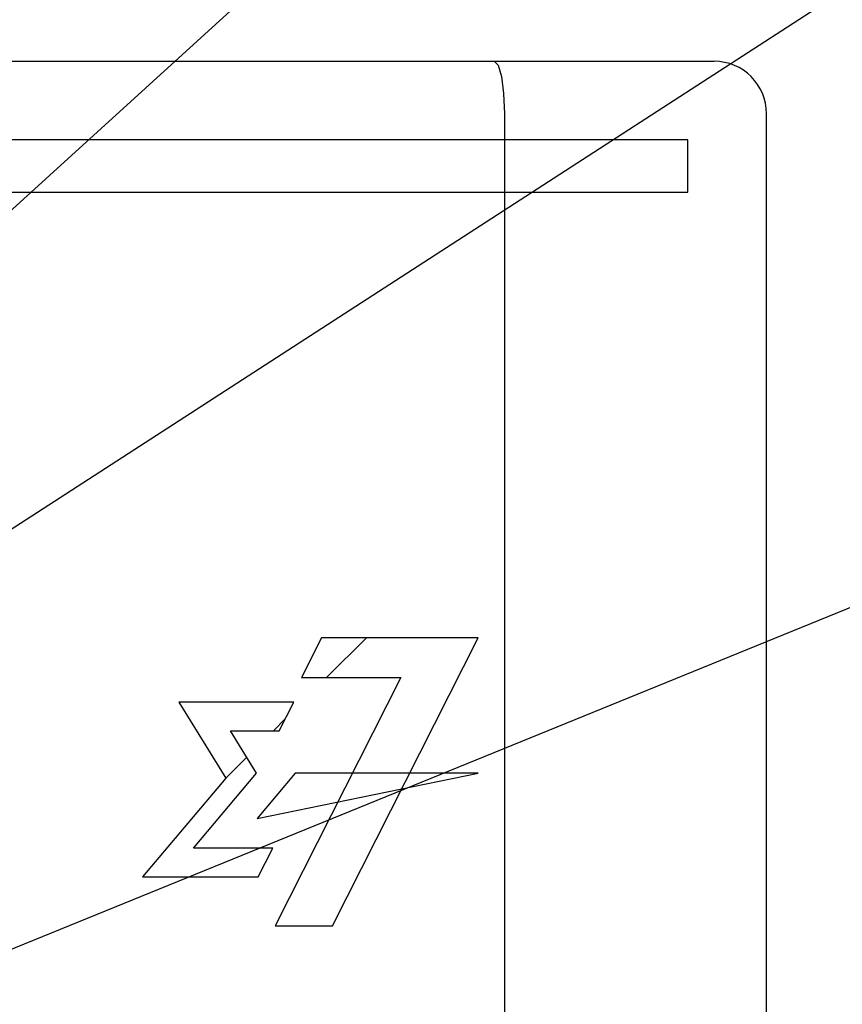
# Model space of a CAD drawing. Extents: x 0 to 1260, y 0 to 891.
# Tile 26 of 36: x 777 to 792, y 617 to 636. Entities that reach past the tile are written whole.
import ezdxf

# ---------------------------------------------------------------- set-up
doc = ezdxf.new("R2010")
doc.units = 0
doc.header["$LTSCALE"] = 69.3
for name, color, linetype in [('ALL_CURVE', 7, 'CONTINUOUS'), ('ALL_FEATURES', 7, 'CONTINUOUS'), ('ALL_NOTE', 7, 'CONTINUOUS')]:
    doc.layers.add(name, color=color, linetype=linetype)

msp = doc.modelspace()

# ---------------------------------------------------------------- linework, layer by layer
at = {"layer": 'ALL_CURVE', "color": 4, "linetype": 'CONTINUOUS'}
for p, q in [((789.25, 633.75), (752.25, 633.75)), ((789.25, 632.75), (789.25, 633.75)), ((770.25, 632.75), (789.25, 632.75)), ((782.264, 624.25), (781.883, 623.49)), ((785.25, 624.25), (782.264, 624.25)), ((782.473, 618.75), (785.25, 624.25)), ((783.773, 623.49), (781.376, 618.75)), ((781.883, 623.49), (783.773, 623.49)), ((781.734, 623.022), (779.542, 623.022)), ((779.542, 623.022), (780.438, 621.569)), ((781.457, 622.475), (781.734, 623.022)), ((780.526, 622.475), (781.457, 622.475)), ((781.025, 621.666), (780.526, 622.475)), ((780.438, 621.569), (778.849, 619.685)), ((779.819, 620.233), (781.025, 621.666)), ((781.76, 621.666), (781.037, 620.797)), ((781.037, 620.797), (785.25, 621.666)), ((785.25, 621.666), (781.76, 621.666)), ((781.333, 620.233), (779.819, 620.233)), ((781.055, 619.685), (781.333, 620.233)), ((778.849, 619.685), (781.055, 619.685)), ((781.376, 618.75), (782.473, 618.75))]:
    msp.add_line(p, q, dxfattribs=at)
at = {"layer": 'ALL_CURVE', "color": 2, "linetype": 'CONTINUOUS'}
for p, q in [((782.359, 623.49), (783.119, 624.25)), ((781.345, 622.475), (781.572, 622.703)), ((780.438, 621.569), (780.838, 621.969))]:
    msp.add_line(p, q, dxfattribs=at)
at = {"layer": 'ALL_FEATURES', "color": 7, "linetype": 'CONTINUOUS'}
for p, q in [((691.75, 635.25), (789.75, 635.25)), ((785.75, 634.25), (785.75, 614.75)), ((790.75, 614.75), (790.75, 634.25))]:
    msp.add_line(p, q, dxfattribs=at)
msp.add_lwpolyline([(785.557, 635.25), (785.63, 635.175), (785.693, 634.961), (785.735, 634.636), (785.75, 634.25)], dxfattribs=at)
msp.add_arc((789.75, 634.25), 1, 0, 90, dxfattribs=at)
at = {"layer": 'ALL_NOTE', "color": 2, "linetype": 'CONTINUOUS'}
for p, q in [((770.25, 626.882), (812.25, 665.029)), ((770.25, 622.38), (812.25, 649.575)), ((755.571, 609.833), (812.25, 632.949))]:
    msp.add_line(p, q, dxfattribs=at)

doc.saveas('drawing.dxf')
